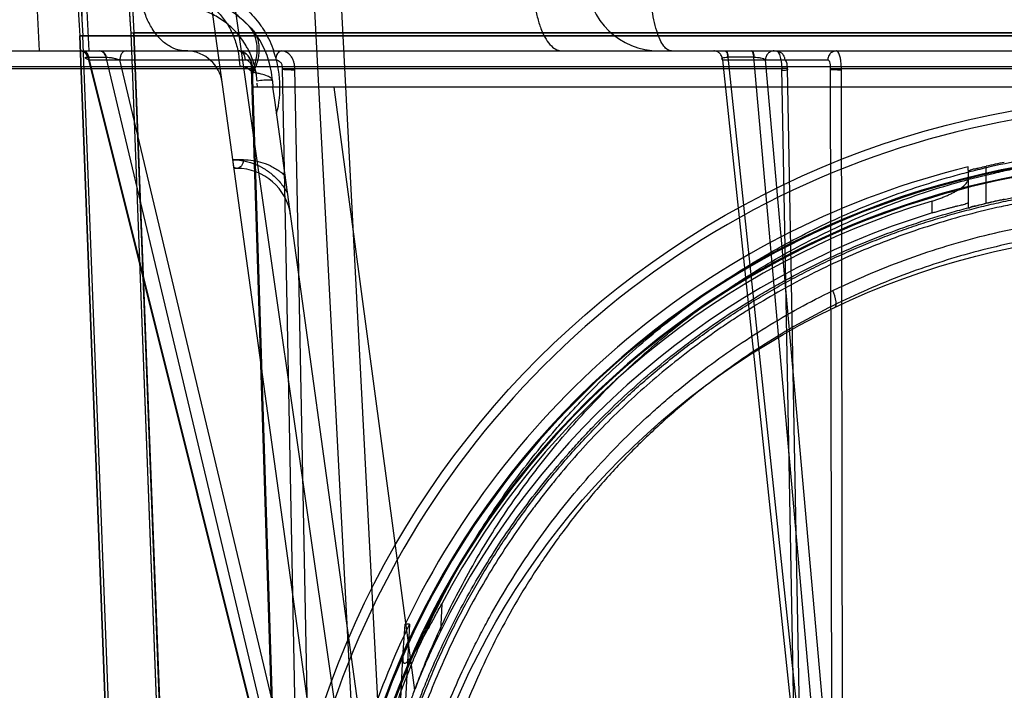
# Model space of a CAD drawing. Header units: millimetres. Extents: x 0 to 297, y 0 to 210.
# Tile 171 of 256: x 55.954 to 56.335, y 159.728 to 159.988. Entities that reach past the tile are written whole.
import ezdxf

# ---------------------------------------------------------------- set-up
doc = ezdxf.new("R2010")
doc.units = ezdxf.units.MM
doc.header["$LTSCALE"] = 16.335
doc.layers.get('0').update_dxf_attribs({"linetype": 'CONTINUOUS'})
for name, color, linetype in [('AXES_REF', 7, 'CONTINUOUS'), ('INTFCLR_1', 7, 'CONTINUOUS'), ('INTFCLR_144815', 7, 'CONTINUOUS'), ('INTFCLR_72935', 7, 'CONTINUOUS')]:
    doc.layers.add(name, color=color, linetype=linetype)

msp = doc.modelspace()

# ---------------------------------------------------------------- linework, layer by layer
at = {"color": 7, "linetype": 'Continuous'}
for radius in [6.787079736, 6.7865, 6.743039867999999]:
    msp.add_circle((57.4637306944, 154.7114647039), radius, dxfattribs=at)
msp.add_arc((57.4637306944, 154.7114647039), 6.72, 278.2771290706, 261.7228709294, dxfattribs=at)
at = {"layer": 'AXES_REF', "color": 9, "linetype": 'Continuous'}
msp.add_circle((57.4637306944, 154.7114647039), 6.191158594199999, dxfattribs=at)
at = {"layer": 'INTFCLR_1', "color": 6, "linetype": 'Continuous'}
for p, q in [((55.97711651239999, 159.9813837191), (55.978353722, 159.9813838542)), ((55.9771187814, 159.9813507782), (56.821951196, 159.9813507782)), ((56.0134485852, 159.0304547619), (55.9771187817, 159.9813507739)), ((56.0146828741, 159.0304783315), (55.97835144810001, 159.9814167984)), ((55.9968583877, 159.9824114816), (56.0067328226, 159.7239580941)), ((55.9980906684, 159.982487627), (55.9968587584, 159.9824017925)), ((55.99809103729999, 159.98247797), (56.8009789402, 159.98247797)), ((55.9980910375, 159.9824779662), (56.00796621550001, 159.7240051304))]:
    msp.add_line(p, q, dxfattribs=at)
at = {"layer": 'INTFCLR_1', "color": 9, "linetype": 'Continuous'}
msp.add_circle((56.3995349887, 159.6044647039), 0.301, dxfattribs=at)
at = {"layer": 'INTFCLR_1', "color": 6, "linetype": 'Continuous'}
for radius, start, end in [(0.4036526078, 172.3704771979, 183.9851791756), (0.402418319, 172.3704773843, 183.986556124), (0.423418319, 179.5302673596, 183.9382576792), (0.4221840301, 179.5302673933, 183.9452897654)]:
    msp.add_arc((56.3995349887, 160.0104647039), radius, start, end, dxfattribs=at)
at = {"layer": 'INTFCLR_1', "color": 9, "linetype": 'Continuous'}
for points, knots in [([(56.268913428, 159.8825744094), (56.2711691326, 159.8836726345), (56.275724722, 159.8858203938), (56.28496613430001, 159.8898961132), (56.3015016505, 159.8964507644), (56.3210392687, 159.9025131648), (56.3385525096, 159.9064965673), (56.34747091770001, 159.9081617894), (56.3526231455, 159.9090191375), (56.3655236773, 159.9109913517), (56.3876191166, 159.9130421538), (56.41372674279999, 159.9127129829), (56.4306051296, 159.9111657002), (56.438397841, 159.9101915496), (56.4435870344, 159.9094730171), (56.4576355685, 159.9072438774), (56.4801717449, 159.9021481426), (56.5019839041, 159.8947930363), (56.51488701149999, 159.8895081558), (56.519528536, 159.8875033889), (56.5263984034, 159.8844325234), (56.5408518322, 159.8774211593), (56.5620262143, 159.8651419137), (56.5817524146, 159.8509934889), (56.5937815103, 159.8409913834), (56.5991776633, 159.8362274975), (56.6027311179, 159.8330147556), (56.6122490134, 159.82409838), (56.626880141, 159.8086951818), (56.6443741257, 159.7864970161), (56.6572094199, 159.7667263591), (56.6652574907, 159.7522365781), (56.6696135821, 159.7437097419), (56.6759122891, 159.7306373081), (56.6843002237, 159.7102580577), (56.6915069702, 159.6866261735), (56.69512110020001, 159.6707686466), (56.6965942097, 159.6632535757), (56.6975268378, 159.6581626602), (56.6998474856, 159.6440124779), (56.70168327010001, 159.6257197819), (56.7021367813, 159.6072900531), (56.70201045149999, 159.597965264), (56.70183449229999, 159.59260188), (56.7012274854, 159.5793143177), (56.6994569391, 159.5621629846), (56.6961689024, 159.5439745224), (56.6941983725, 159.5350157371), (56.69297899, 159.5299299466), (56.6910717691, 159.5223930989), (56.68789505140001, 159.5112989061), (56.68139541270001, 159.4921982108), (56.6736164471, 159.4738105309), (56.6657408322, 159.4583829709), (56.6609675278, 159.4498024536), (56.6535934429, 159.4372566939), (56.6415166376, 159.4192214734), (56.6232694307, 159.3968286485), (56.6080713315, 159.3813967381), (56.5973164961, 159.3717001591), (56.5899455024, 159.3653675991), (56.5766095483, 159.354719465), (56.5563105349, 159.340790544), (56.5390023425, 159.3312626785), (56.5300595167, 159.3269042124)], [0, 0, 0, 0, 0.0078493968, 0.0157556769, 0.0315973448, 0.06348082, 0.0796255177, 0.0877696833, 0.09186257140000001, 0.09596636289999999, 0.128600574, 0.1611442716, 0.177500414, 0.1816059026, 0.1857145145, 0.1938901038, 0.2261064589, 0.2578609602, 0.2657731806, 0.2697286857, 0.2736790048, 0.2893160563, 0.3199691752, 0.350131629, 0.3651446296, 0.3688979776, 0.3726519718, 0.3801321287, 0.4097003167, 0.4390100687, 0.4684423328, 0.4833358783, 0.4908515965, 0.498396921, 0.52873346, 0.5596898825, 0.5755734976, 0.5795998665, 0.5836492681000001, 0.5917658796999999, 0.6244614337, 0.6410489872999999, 0.6494251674, 0.6536350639, 0.6578378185, 0.6910418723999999, 0.7074624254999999, 0.7156483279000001, 0.7197377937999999, 0.7238248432, 0.7399718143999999, 0.7558251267, 0.7869322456, 0.802323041, 0.8100025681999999, 0.8176490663, 0.8478512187, 0.8777971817, 0.9079026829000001, 0.9155006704, 0.9231007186, 0.93830313, 0.9688745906, 1, 1, 1, 1]), ([(56.5300595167, 159.3269042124), (56.5209804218, 159.3224793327), (56.50226547, 159.3145001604), (56.4778803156, 159.3069301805), (56.4615952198, 159.3032285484), (56.4539420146, 159.3017503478), (56.44880419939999, 159.3008280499), (56.4346794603, 159.2985792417), (56.4113191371, 159.296417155), (56.3878438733, 159.2967216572), (56.3735306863, 159.2978527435), (56.36830414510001, 159.2983705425), (56.3605149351, 159.2992467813), (56.3438818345, 159.301674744), (56.3187858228, 159.3073686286), (56.2981421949, 159.3143532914), (56.28632882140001, 159.3191234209), (56.2816545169, 159.321080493), (56.2736129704, 159.3246284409), (56.2580010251, 159.3322301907), (56.236726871, 159.3446150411), (56.2188375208, 159.3575099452), (56.208462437, 159.3659814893), (56.2047482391, 159.3691274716), (56.1992638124, 159.3738870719), (56.1877822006, 159.3844667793), (56.1713408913, 159.4019226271), (56.1536264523, 159.4246545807), (56.1426038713, 159.4419112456), (56.1366266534, 159.4524566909), (56.134254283, 159.4567605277), (56.13022656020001, 159.4643863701), (56.1226621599, 159.4800376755), (56.11525894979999, 159.4986692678), (56.1091561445, 159.5180064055), (56.1038801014, 159.5381348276), (56.0991309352, 159.5640788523), (56.09733558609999, 159.5865292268), (56.0970351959, 159.5998348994), (56.0969830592, 159.6051957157), (56.09707152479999, 159.614503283), (56.0979449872, 159.632847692), (56.10018450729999, 159.6510090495), (56.10280621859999, 159.6650253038), (56.1038451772, 159.6700619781), (56.1054759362, 159.6775032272), (56.1082282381, 159.6884588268), (56.1125516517, 159.702724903), (56.1190874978, 159.7211047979), (56.125882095, 159.7366608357), (56.1324295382, 159.7495448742), (56.13695613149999, 159.7579619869), (56.1453049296, 159.7722729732), (56.1585602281, 159.7917740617), (56.1765420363, 159.8136168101), (56.1915256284, 159.8287250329), (56.2012554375, 159.8374506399), (56.2048887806, 159.8405943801), (56.2104100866, 159.8452580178), (56.22271716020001, 159.8550410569), (56.2428710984, 159.8688217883), (56.2600440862, 159.8782562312), (56.2689134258, 159.8825744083)], [0, 0, 0, 0, 0.0316060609, 0.0635406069, 0.07975651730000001, 0.0838444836, 0.0879320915, 0.0960907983, 0.1285991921, 0.1611989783, 0.1694097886, 0.173526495, 0.1776339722, 0.1939379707, 0.2261052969, 0.2580138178, 0.2620009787, 0.2659733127, 0.273871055, 0.2895030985, 0.3202911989, 0.3507747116, 0.3583934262, 0.3622044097, 0.3660061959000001, 0.3811173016, 0.4110448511, 0.4409258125, 0.4711799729, 0.4750127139, 0.4788584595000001, 0.4865582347, 0.5019977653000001, 0.5332401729, 0.5491816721, 0.5654318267, 0.5983319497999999, 0.6315729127, 0.6357728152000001, 0.6399804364, 0.648348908, 0.6648970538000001, 0.6974320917, 0.7054938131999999, 0.7095177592, 0.7135247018, 0.7293322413, 0.7448511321, 0.7601545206, 0.7903607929, 0.7978752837, 0.8053790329, 0.8202649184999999, 0.8497067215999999, 0.8790537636, 0.9086837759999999, 0.9161831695, 0.9199497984, 0.9237184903, 0.9387994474, 0.9691302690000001, 1, 1, 1, 1]), ([(56.2696364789, 159.8759925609), (56.2703334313, 159.8763259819), (56.2702226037, 159.8793532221), (56.26951656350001, 159.8811954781), (56.2689134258, 159.8825744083)], [0, 0, 0, 0, 0.3392071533, 1, 1, 1, 1])]:
    msp.add_open_spline(points, degree=3, knots=knots, dxfattribs=at)
at = {"layer": 'INTFCLR_144815', "color": 9, "linetype": 'Continuous'}
for p, q in [((55.95772029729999, 160.5483959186), (56.08466162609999, 159.660842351)), ((56.08085369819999, 159.6114791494), (56.0165563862, 160.0774146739)), ((55.9795885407, 159.9964647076), (55.9806671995, 159.9754747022)), ((55.8165161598, 159.9754647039), (56.9711264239, 159.9754647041)), ((55.9454784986, 159.9694461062), (56.8535914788, 159.9694461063)), ((55.9801425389, 159.9730718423), (55.980201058, 159.973071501)), ((55.980201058, 159.973071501), (56.0526142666, 159.6831127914)), ((55.980201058, 159.9730715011), (55.9873465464, 159.9730715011)), ((55.9807800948, 159.9719952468), (56.0526557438, 159.6841890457)), ((55.9807800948, 159.9719952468), (56.05305390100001, 159.9719952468)), ((55.9873465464, 159.973071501), (55.9874065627, 159.9730718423)), ((56.0563082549, 159.6831127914), (55.9873465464, 159.973071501)), ((56.06112353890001, 159.6841890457), (55.9926737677, 159.9719952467)), ((56.2261688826, 159.9719952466), (56.2566195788, 159.6841890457)), ((56.2261688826, 159.9719952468), (56.26698434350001, 159.9719952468)), ((56.2282344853, 159.9730718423), (56.2283172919, 159.973071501)), ((56.2384201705, 159.9730718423), (56.2283172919, 159.9730715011)), ((56.2283172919, 159.973071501), (56.2589957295, 159.6831127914)), ((56.26417547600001, 159.6831127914), (56.2383367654, 159.973071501)), ((56.2684932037, 159.6841890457), (56.2428463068, 159.9719952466)), ((55.9244914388, 159.9687090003), (56.04397000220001, 159.9687090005)), ((56.0526557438, 159.6841890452), (56.043738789, 159.9686173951)), ((56.0439700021, 159.9687090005), (56.0535356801, 159.6632201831)), ((56.0555922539, 159.968617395), (56.06112353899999, 159.6841890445)), ((56.0664293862, 159.663220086), (56.0604756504, 159.9687090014)), ((56.0604757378, 159.9687090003), (56.2491185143, 159.9687090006)), ((56.2491185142, 159.9687090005), (56.25475294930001, 159.6632201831)), ((56.2566195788, 159.6841890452), (56.2513578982, 159.9686173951)), ((56.2679789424, 159.968617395), (56.2684932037, 159.6841890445)), ((56.2728326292, 159.663220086), (56.2722628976, 159.9687090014)), ((56.2722630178, 159.9687090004), (56.4945709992, 159.9687090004)), ((56.04600037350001, 159.9614647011), (56.0458914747, 159.9630110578)), ((56.05181170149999, 159.9639061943), (56.0519824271, 159.961464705)), ((56.0756307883, 159.9614647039), (56.1068947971, 159.7276954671)), ((56.0939165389, 159.6575858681), (56.0526737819, 159.9564547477)), ((56.0364377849, 159.9333425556), (56.0405436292, 159.9333425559)), ((56.0380282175, 159.929964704), (56.03690391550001, 159.9299647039)), ((56.3214047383, 159.9292917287), (56.3214047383, 159.9148553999)), ((56.3284047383, 159.9164469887), (56.3284047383, 159.9308060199)), ((56.3074047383, 159.9126905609), (56.3074047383, 159.9173044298)), ((56.1174054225, 159.7612272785), (56.1168532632, 159.7504468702)), ((56.1007953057, 159.7105744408), (56.1023342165, 159.7406202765))]:
    msp.add_line(p, q, dxfattribs=at)
at = {"layer": 'INTFCLR_144815', "color": 6, "linetype": 'Continuous'}
for p, q in [((56.0985349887, 159.6114647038), (56.0745358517, 160.0693955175)), ((56.06407904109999, 160.0682964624), (56.0880351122, 159.6111873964)), ((55.960386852, 159.9964647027), (55.9613895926, 159.9754647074)), ((55.97370413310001, 159.9754647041), (55.9806671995, 159.9754747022)), ((56.0443691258, 159.9614647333), (56.0439703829, 159.9671670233)), ((56.75470958, 159.961464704), (56.0443603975, 159.961464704)), ((56.0526737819, 159.9564547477), (56.0519824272, 159.9614647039)), ((56.0526737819, 159.9564547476), (56.0519832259, 159.9614647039)), ((56.3214047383, 159.9292917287), (56.3214047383, 159.9305498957)), ((56.1023329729, 159.7406060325), (56.1032519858, 159.7533678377)), ((56.1048752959, 159.7533594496), (56.1027030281, 159.7109030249)), ((56.10487588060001, 159.7533594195), (56.1037930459, 159.7533638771))]:
    msp.add_line(p, q, dxfattribs=at)
at = {"layer": 'INTFCLR_144815', "color": 7, "linetype": 'Continuous'}
for p, q in [((56.043738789, 159.968617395), (56.04483412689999, 159.9686866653)), ((56.0555922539, 159.968617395), (56.0604756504, 159.9687090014)), ((56.2514870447, 159.9687097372), (56.2491185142, 159.9687090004)), ((56.2679789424, 159.968617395), (56.2722628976, 159.9687090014)), ((56.036841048, 159.9304202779), (56.0364377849, 159.9333425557))]:
    msp.add_line(p, q, dxfattribs=at)
at = {"layer": 'INTFCLR_144815', "color": 9, "linetype": 'Continuous'}
msp.add_lwpolyline([(55.9793629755, 159.9728127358), (55.979358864, 159.9728468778), (55.9793640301, 159.9728785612), (55.9793782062, 159.9729078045), (55.9794011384, 159.9729346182), (55.9794325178, 159.9729590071), (55.9794719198, 159.9729809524), (55.97951884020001, 159.9730003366), (55.9795730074, 159.9730171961), (55.9796344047, 159.9730317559), (55.9797028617, 159.973044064), (55.9797780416, 159.9730540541), (55.9798598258, 159.9730618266), (55.9799480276, 159.9730674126), (55.9800423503, 159.9730707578), (55.9801425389, 159.9730718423)], dxfattribs=at)
msp.add_circle((56.3995349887, 159.6114647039), 0.3461683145, dxfattribs=at)
for centre, radius, start, end in [((56.20158209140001, 160.0034647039), 0.028, 182.0000647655, 269.9999999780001), ((56.0168969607, 159.9614647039), 0.035, 3.9999999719, 89.99999998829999), ((56.0184243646, 159.9614647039), 0.014, 7.8569748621, 87.65008417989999), ((56.01331594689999, 159.9614071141), 0.0414026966, 345.5760286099, 19.8482990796), ((56.3995350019, 159.6115257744), 0.3426683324, 359.9897886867, 180.0102112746), ((56.3995349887, 159.6113047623), 0.3246195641, 0.028230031, 179.9717699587), ((56.3995349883, 159.6115024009), 0.3241308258, 359.9933364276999, 180.0066635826), ((56.3995349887, 159.6113658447), 0.3211200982, 0.0176390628, 179.9823609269), ((56.3995349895, 159.6115634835), 0.3206313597, 359.982348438, 180.0176515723), ((56.0380282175, 159.9089647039), 0.021, 7.856974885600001, 90.0000000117)]:
    msp.add_arc(centre, radius, start, end, dxfattribs=at)
at = {"layer": 'INTFCLR_144815', "color": 6, "linetype": 'Continuous'}
for centre, radius, start, end in [((56.0179342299, 159.9494557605), 0.0260189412, 87.65596654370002, 89.997669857), ((56.0184243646, 159.9614647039), 0.014, 87.65008417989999, 89.99999998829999), ((56.3995349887, 159.6114647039), 0.3271672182, 101.3041246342, 102.5571033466), ((56.3995349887, 159.6114647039), 0.3285113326, 103.7585724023, 154.4083167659), ((56.3995349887, 159.6114647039), 0.3194149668, 106.7642464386, 152.0393380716), ((56.3995349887, 159.6114647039), 0.3131672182, 101.8165959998, 103.128270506), ((56.3995349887, 159.6114647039), 0.315, 107.0063078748, 153.8186849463), ((56.3995349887, 159.6114647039), 0.3270450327, 154.2866429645, 168.7122120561)]:
    msp.add_arc(centre, radius, start, end, dxfattribs=at)
at = {"layer": 'INTFCLR_144815', "color": 9, "linetype": 'Continuous'}
for points, knots in [([(56.0179352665, 159.9754747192), (56.0169821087, 159.9755136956), (56.0148000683, 159.9758684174), (56.0114999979, 159.9773460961), (56.0082264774, 159.9799810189), (56.0053389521, 159.9836090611), (56.003005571, 159.9880276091), (56.00133371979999, 159.9929544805), (56.0005119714, 159.9972563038), (56.0001858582, 160.0006917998), (56.0001266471, 160.0023852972), (56.0001218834, 160.0032203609)], [0, 0, 0, 0, 0.079538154, 0.1823736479, 0.2978289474, 0.4265721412, 0.5663430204, 0.7123997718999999, 0.8588159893, 0.9303734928, 1, 1, 1, 1]), ([(56.0260367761, 160.0011506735), (56.0282138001, 160.0004161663), (56.0314353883, 159.999031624), (56.0349746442, 159.9969643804), (56.0369777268, 159.9956176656), (56.0384641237, 159.9945222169), (56.0399152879, 159.9933514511), (56.0418026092, 159.99168591), (56.0440518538, 159.9894147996), (56.04610840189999, 159.9869192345), (56.0476354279, 159.9847767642), (56.0498800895, 159.9812878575), (56.0514004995, 159.9781148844), (56.0523527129, 159.975464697)], [0, 0, 0, 0, 0.1812991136, 0.2751287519, 0.3231422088, 0.371699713, 0.4207841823, 0.4702213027, 0.5702691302, 0.6726435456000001, 0.7250124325, 0.7777894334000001, 1, 1, 1, 1]), ([(56.1527013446, 160.0032203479), (56.1527073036, 160.0015300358), (56.1528440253, 159.9981023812), (56.1534418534, 159.993011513), (56.1544598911, 159.9881222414), (56.1558746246, 159.9837427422), (56.1576185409, 159.9801384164), (56.1596015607, 159.9774837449), (56.16174478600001, 159.9758494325), (56.1633120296, 159.9754647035), (56.1640121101, 159.9754647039)], [0, 0, 0, 0, 0.1585239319, 0.321372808, 0.480200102, 0.6261543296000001, 0.7519661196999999, 0.8541031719, 0.9343441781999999, 1, 1, 1, 1]), ([(56.2064860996, 159.9754647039), (56.2059684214, 159.9754647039), (56.204756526, 159.9758864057), (56.20323300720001, 159.9774887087), (56.2018203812, 159.9800155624), (56.20055595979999, 159.9834527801), (56.1995205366, 159.9876467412), (56.1987503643, 159.9923537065), (56.198278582, 159.9972871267), (56.19814762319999, 160.0006201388), (56.1981265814, 160.0022726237)], [0, 0, 0, 0, 0.0527384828, 0.1234468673, 0.2208804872, 0.3461693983, 0.4954188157, 0.6603752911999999, 0.8316394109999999, 1, 1, 1, 1]), ([(56.0168970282, 159.9964647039), (56.0182281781, 159.996464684), (56.0210028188, 159.9961476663), (56.0250941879, 159.994681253), (56.0290176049, 159.9921574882), (56.0325153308, 159.988651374), (56.0353751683, 159.9843546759), (56.03746043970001, 159.9795400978), (56.03872676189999, 159.974513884), (56.03906305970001, 159.9711116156), (56.03910945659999, 159.9694450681)], [0, 0, 0, 0, 0.103625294, 0.2152505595, 0.3354688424, 0.4637590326, 0.5980529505, 0.7349076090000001, 0.8702149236, 1, 1, 1, 1]), ([(56.0458366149, 159.9637841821), (56.0457919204, 159.9644202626), (56.0456636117, 159.9656834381), (56.0452619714, 159.9681442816), (56.0445055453, 159.9710948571), (56.0434356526, 159.9738884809), (56.0424238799, 159.9759808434), (56.0413466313, 159.977929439), (56.0401459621, 159.9797513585), (56.0388343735, 159.9814391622), (56.0374927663, 159.9830006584), (56.03572927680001, 159.9847734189), (56.0334881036, 159.9866398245), (56.0311650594, 159.9882433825), (56.0280397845, 159.9900198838), (56.024029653, 159.9916744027), (56.01911333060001, 159.9928361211), (56.01581494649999, 159.9930837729), (56.0141855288, 159.9930868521)], [0, 0, 0, 0, 0.0403295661, 0.08024126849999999, 0.1576250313, 0.2325070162, 0.2690202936, 0.3045528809, 0.3732772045, 0.4067303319, 0.4396992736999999, 0.5034370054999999, 0.5646164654, 0.6239156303, 0.6817237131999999, 0.7917490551, 0.8969435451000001, 1, 1, 1, 1]), ([(55.9776558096, 159.9754647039), (55.9779231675, 159.9754647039), (55.9791377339, 159.9752114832), (55.9799158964, 159.9739793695), (55.9801425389, 159.9730718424)], [0, 0, 0, 0, 0.2222874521, 1, 1, 1, 1]), ([(55.980201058, 159.9730715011), (55.9801214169, 159.9733981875), (55.9797476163, 159.9745018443), (55.9786159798, 159.9754647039), (55.9777726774, 159.9754647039)], [0, 0, 0, 0, 0.2850681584, 1, 1, 1, 1]), ([(55.9807800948, 159.9719952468), (55.9807775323, 159.9724257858), (55.9806571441, 159.9732921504), (55.980089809, 159.974694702), (55.97904748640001, 159.9754647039), (55.9783931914, 159.9754647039)], [0, 0, 0, 0, 0.2841969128, 0.5681103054, 1, 1, 1, 1]), ([(55.9873465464, 159.9730715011), (55.9872669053, 159.9733981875), (55.9868931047, 159.9745018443), (55.9857614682, 159.9754647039), (55.98491816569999, 159.9754647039)], [0, 0, 0, 0, 0.2850681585, 1, 1, 1, 1]), ([(55.9850383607, 159.9754647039), (55.9855723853, 159.9754647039), (55.9867526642, 159.9748504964), (55.9872556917, 159.9737061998), (55.9874065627, 159.9730718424)], [0, 0, 0, 0, 0.450244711, 1, 1, 1, 1]), ([(55.995060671, 159.9754647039), (55.9947581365, 159.9754647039), (55.99407640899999, 159.9752599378), (55.9932839, 159.974439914), (55.9927889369, 159.9732901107), (55.9926763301, 159.9724257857), (55.9926737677, 159.9719952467)], [0, 0, 0, 0, 0.1970870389, 0.4393178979, 0.7195190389, 1, 1, 1, 1]), ([(56.0387733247, 159.9754647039), (56.03942761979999, 159.9754647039), (56.0408521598, 159.9744062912), (56.0411551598, 159.9728468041), (56.0411602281, 159.9719952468)], [0, 0, 0, 0, 0.4344971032, 1, 1, 1, 1]), ([(56.05544080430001, 159.9754647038), (56.0547865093, 159.9754647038), (56.0533619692, 159.9744062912), (56.0530589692, 159.9728468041), (56.05305390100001, 159.9719952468)], [0, 0, 0, 0, 0.4344971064, 1, 1, 1, 1]), ([(56.2261688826, 159.9719952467), (56.2261652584, 159.9724295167), (56.2259951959, 159.9733346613), (56.225252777, 159.974509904), (56.2241203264, 159.975289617), (56.2232386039, 159.9754647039), (56.2228219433, 159.9754647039)], [0, 0, 0, 0, 0.2451874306, 0.5072665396, 0.7647629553, 1, 1, 1, 1]), ([(56.2271809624, 159.9754647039), (56.2274897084, 159.9754647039), (56.2280682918, 159.9744673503), (56.2281720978, 159.9736615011), (56.2282344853, 159.9730718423)], [0, 0, 0, 0, 0.3424058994, 1, 1, 1, 1]), ([(56.2273465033, 159.9754647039), (56.22764361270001, 159.9754647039), (56.2281650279, 159.974435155), (56.2282599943, 159.9736594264), (56.2283172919, 159.9730715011)], [0, 0, 0, 0, 0.3346504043, 1, 1, 1, 1]), ([(56.2383367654, 159.9730715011), (56.23830588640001, 159.9733883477), (56.23819298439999, 159.9740890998), (56.2379996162, 159.97491955), (56.2375620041, 159.9754647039), (56.23736597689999, 159.9754647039)], [0, 0, 0, 0, 0.3557634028, 0.7809335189, 1, 1, 1, 1]), ([(56.2375328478, 159.9754647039), (56.2378186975, 159.9754647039), (56.2382784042, 159.9744025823), (56.2383679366, 159.9736580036), (56.2384201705, 159.9730718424)], [0, 0, 0, 0, 0.3269343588, 1, 1, 1, 1]), ([(56.246193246, 159.9754647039), (56.2457765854, 159.9754647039), (56.244894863, 159.9752896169), (56.2437624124, 159.974509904), (56.24301999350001, 159.9733346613), (56.242849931, 159.9724295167), (56.2428463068, 159.9719952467)], [0, 0, 0, 0, 0.2352370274, 0.4927334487, 0.7548125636, 1, 1, 1, 1]), ([(56.24695998, 159.975464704), (56.247596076, 159.975464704), (56.2487247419, 159.9751081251), (56.2499674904, 159.9738065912), (56.2503014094, 159.9726554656), (56.2503069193, 159.9719952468)], [0, 0, 0, 0, 0.3611684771, 0.6251217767, 1, 1, 1, 1]), ([(56.27033128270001, 159.9754647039), (56.2696951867, 159.9754647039), (56.2685665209, 159.975108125), (56.2673237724, 159.9738065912), (56.2669898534, 159.9726554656), (56.26698434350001, 159.9719952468)], [0, 0, 0, 0, 0.3611684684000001, 0.6251217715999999, 1, 1, 1, 1]), ([(55.9807800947, 159.971995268), (55.9804349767, 159.9721236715), (55.97997397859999, 159.9723365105), (55.9794069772, 159.9726351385), (55.97936305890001, 159.972812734)], [0, 0, 0, 0, 0.668081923, 1, 1, 1, 1]), ([(55.9874065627, 159.9730718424), (55.9877861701, 159.9730717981), (55.9886361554, 159.9729954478), (55.98996497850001, 159.9727694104), (55.9913451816, 159.9724361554), (55.9922515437, 159.9721544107), (55.9926737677, 159.9719952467)], [0, 0, 0, 0, 0.2110630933, 0.4730654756, 0.7491158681, 1, 1, 1, 1]), ([(56.043738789, 159.9686173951), (56.0437454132, 159.9687773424), (56.0437217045, 159.9693040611), (56.0435467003, 159.9702089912), (56.0429000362, 159.9714699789), (56.0418097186, 159.9720502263), (56.0411602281, 159.9719952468)], [0, 0, 0, 0, 0.102408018, 0.3366396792, 0.583026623, 1, 1, 1, 1]), ([(56.05305390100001, 159.9719952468), (56.053700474, 159.9720498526), (56.0547904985, 159.9714703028), (56.0554853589, 159.9700653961), (56.0556200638, 159.9691403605), (56.0555922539, 159.9686173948)], [0, 0, 0, 0, 0.417070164, 0.6633841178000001, 1, 1, 1, 1]), ([(56.2261688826, 159.9719952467), (56.2260565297, 159.9721002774), (56.22583630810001, 159.9724391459), (56.2263986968, 159.9728806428), (56.2271763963, 159.9730193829), (56.2278487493, 159.973071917), (56.2282344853, 159.9730718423)], [0, 0, 0, 0, 0.1580060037, 0.3199896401, 0.6037166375, 1, 1, 1, 1]), ([(56.2384201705, 159.9730718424), (56.2388706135, 159.9730718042), (56.2397702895, 159.9730184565), (56.24125991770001, 159.9727401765), (56.2423807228, 159.9724367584), (56.2428463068, 159.9719952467)], [0, 0, 0, 0, 0.2933406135, 0.5821472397, 1, 1, 1, 1]), ([(56.2513578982, 159.9686173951), (56.2513595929, 159.96877742), (56.25134937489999, 159.9692959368), (56.2512434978, 159.9703101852), (56.2511153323, 159.9712921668), (56.2505383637, 159.9720443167), (56.2503069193, 159.9719952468)], [0, 0, 0, 0, 0.1294778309, 0.4207628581, 0.808584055, 1, 1, 1, 1]), ([(56.26698434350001, 159.9719952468), (56.26748085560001, 159.9721000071), (56.2679677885, 159.9702636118), (56.2679980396, 159.9693188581), (56.2679789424, 159.9686173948)], [0, 0, 0, 0, 0.4196638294, 1, 1, 1, 1]), ([(56.0518117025, 159.9639061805), (56.0517864, 159.9642680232), (56.0511917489, 159.9651082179), (56.0495901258, 159.965888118), (56.0477196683, 159.9664630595), (56.0457521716, 159.9668822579), (56.0446002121, 159.9670739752), (56.0439791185, 159.9671656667)], [0, 0, 0, 0, 0.1233594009, 0.3159744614, 0.6030088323, 0.7864831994, 1, 1, 1, 1]), ([(56.05181170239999, 159.9639061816), (56.0518082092, 159.9639561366), (56.0515985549, 159.9640468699), (56.0509263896, 159.9641401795), (56.0498084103, 159.9641568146), (56.0479954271, 159.9640738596), (56.04671851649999, 159.9639516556), (56.0458366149, 159.9637841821)], [0, 0, 0, 0, 0.0248838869, 0.0896715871, 0.368032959, 0.5539403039, 1, 1, 1, 1]), ([(56.0846616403, 159.6608423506), (56.0861102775, 159.670557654), (56.0898446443, 159.6897799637), (56.0965878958, 159.7132728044), (56.1023457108, 159.7292887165), (56.1059255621, 159.7383049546), (56.11152828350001, 159.7515635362), (56.1209290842, 159.7708321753), (56.13556302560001, 159.7952290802), (56.1494203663, 159.8143692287), (56.1599648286, 159.8270965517), (56.1662378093, 159.834181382), (56.17582882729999, 159.8445470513), (56.1910215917, 159.8592688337), (56.2129424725, 159.8770660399), (56.2305367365, 159.8889332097), (56.2427291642, 159.8961990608), (56.2509910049, 159.9008735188), (56.2656936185, 159.9085484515), (56.287458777, 159.9180970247), (56.3077860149, 159.9248872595), (56.3216294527, 159.928644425), (56.330978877, 159.9309507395), (56.3474233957, 159.934405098), (56.3710629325, 159.9376798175), (56.3900901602, 159.9385497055), (56.3995349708, 159.9385495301)], [0, 0, 0, 0, 0.0644257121, 0.1282422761, 0.1600975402, 0.1760213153, 0.1918637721, 0.2545006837, 0.3164394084, 0.378241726, 0.4092734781, 0.4248132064, 0.4403015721, 0.5018952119, 0.5633654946, 0.6252760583, 0.6408776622, 0.6564531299, 0.6875306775, 0.7496249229, 0.8121192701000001, 0.8278777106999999, 0.8437023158, 0.8752729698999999, 0.9380528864, 1, 1, 1, 1]), ([(56.1068947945, 159.7276955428), (56.1080571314, 159.7308279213), (56.11249921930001, 159.7422667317), (56.12121859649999, 159.7614847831), (56.1340966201, 159.78468179), (56.1450707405, 159.8011589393), (56.152914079, 159.8117298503), (56.1582823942, 159.8186649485), (56.1679906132, 159.8304443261), (56.182827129, 159.8463591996), (56.2021326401, 159.8639387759), (56.2176828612, 159.8759063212), (56.2275889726, 159.8827353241), (56.2312596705, 159.8851808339), (56.2368100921, 159.888794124), (56.249012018, 159.896284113), (56.26850335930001, 159.9065987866), (56.2929488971, 159.9169643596), (56.3141323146, 159.9238497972), (56.3293612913, 159.9277094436), (56.3382304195, 159.9296437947), (56.3516084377, 159.9322478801), (56.3720170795, 159.9350454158), (56.3903153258, 159.935881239), (56.3995350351, 159.9358813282)], [0, 0, 0, 0, 0.0262234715, 0.0963018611, 0.1654342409, 0.2342573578, 0.2514915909, 0.2687439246, 0.3030867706, 0.3712704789, 0.4393100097, 0.5078048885, 0.5250773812, 0.5337424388, 0.5424230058, 0.5770586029, 0.6460858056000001, 0.7152793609, 0.7852176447, 0.820669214, 0.8385519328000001, 0.8564596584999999, 0.9276363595, 1, 1, 1, 1]), ([(56.036438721, 159.9333354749), (56.0375627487, 159.9333087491), (56.0393579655, 159.9331433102), (56.04178490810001, 159.9326484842), (56.0444093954, 159.931886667), (56.04663808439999, 159.9309246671), (56.0484619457, 159.9298970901), (56.0496835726, 159.9291379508), (56.0511657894, 159.928075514), (56.05284837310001, 159.926624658), (56.0544251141, 159.9249922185), (56.0558729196, 159.9231830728), (56.0569344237, 159.9215618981), (56.0574993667, 159.9205459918), (56.0576750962, 159.9202122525)], [0, 0, 0, 0, 0.1289233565, 0.2059005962, 0.2837489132, 0.4420153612, 0.4826197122, 0.5237646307, 0.6068862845, 0.6914364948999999, 0.7781809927, 0.866754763, 0.9567508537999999, 1, 1, 1, 1]), ([(56.0405436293, 159.9333425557), (56.0405276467, 159.9327061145), (56.040293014, 159.9316503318), (56.0394109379, 159.9303745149), (56.0385140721, 159.929964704), (56.0380282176, 159.929964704)], [0, 0, 0, 0, 0.41702534, 0.6817462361, 1, 1, 1, 1]), ([(56.0405436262, 159.9333424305), (56.0418124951, 159.9333417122), (56.0443719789, 159.9331404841), (56.048154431, 159.9322239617), (56.0512041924, 159.9309361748), (56.0535575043, 159.9295781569), (56.0552187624, 159.9284183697), (56.05624892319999, 159.927564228), (56.05671838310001, 159.9271431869)], [0, 0, 0, 0, 0.2150681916, 0.4330399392, 0.6570439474, 0.7734393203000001, 0.8931142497, 1, 1, 1, 1]), ([(56.0380282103, 159.9299647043), (56.0379277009, 159.9299647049), (56.0374740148, 159.9300145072), (56.037066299, 159.9302884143), (56.0368240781, 159.9305440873)], [0, 0, 0, 0, 0.2220211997, 1, 1, 1, 1]), ([(56.0914272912, 159.6588373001), (56.09284368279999, 159.6681382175), (56.0964971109, 159.6865439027), (56.1030907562, 159.7090247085), (56.1087194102, 159.7243467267), (56.112219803, 159.7329750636), (56.1177026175, 159.7456723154), (56.12690457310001, 159.7641270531), (56.1412217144, 159.7874802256), (56.1547735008, 159.8057931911), (56.1650823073, 159.817967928), (56.1712179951, 159.8247485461), (56.1806085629, 159.8346789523), (56.1954855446, 159.8487817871), (56.2169358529, 159.8658183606), (56.2341411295, 159.8771706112), (56.2460647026, 159.8841227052), (56.2541516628, 159.8885991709), (56.2685487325, 159.8959519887), (56.2898562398, 159.9050957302), (56.3097400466, 159.9115931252), (56.3232834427, 159.9151890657), (56.332435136, 159.9173978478), (56.3485341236, 159.9207061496), (56.37179492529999, 159.9238580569), (56.395248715, 159.9248925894), (56.4116925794, 159.9244983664), (56.4211264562, 159.9239490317), (56.4352146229, 159.9228044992), (56.45609951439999, 159.9199050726), (56.4833404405, 159.9135771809), (56.5053871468, 159.9063249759), (56.5204234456, 159.9002341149), (56.5289147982, 159.8964577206), (56.5414420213, 159.890546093), (56.5596013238, 159.8807079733), (56.5824570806, 159.8655789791), (56.600272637, 159.8513992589), (56.612062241, 159.8406806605), (56.6186172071, 159.8343149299), (56.62821403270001, 159.8245762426), (56.6417762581, 159.8092184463), (56.65802271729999, 159.7872242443), (56.66874668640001, 159.7696909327), (56.6752737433, 159.7575762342), (56.6794747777, 159.7493485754), (56.6863388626, 159.7347294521), (56.6947625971, 159.7131955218), (56.7025969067, 159.6864284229), (56.7062296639, 159.6681138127), (56.7076426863, 159.6588372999)], [0, 0, 0, 0, 0.0318457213, 0.0634185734, 0.0791931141, 0.0870815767, 0.094933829, 0.1260061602, 0.1567815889, 0.1875451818, 0.2030139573, 0.210765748, 0.2184960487, 0.2492749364, 0.2800521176, 0.3111084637, 0.3189436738, 0.3267698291, 0.3423932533, 0.3736478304, 0.40514581, 0.4130942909, 0.4210773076, 0.4370099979, 0.4687094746, 0.5004174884, 0.5163608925, 0.5243692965, 0.5324013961, 0.5642032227, 0.5956284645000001, 0.6269453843, 0.6426486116, 0.6505262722, 0.6583992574, 0.6895346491, 0.72033006, 0.7510658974, 0.7665005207, 0.7742492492, 0.7819920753, 0.8127794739, 0.8435012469, 0.8744409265, 0.8822471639, 0.8900796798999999, 0.905708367, 0.9368993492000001, 0.9682376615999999, 1, 1, 1, 1]), ([(56.69902810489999, 159.6866368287), (56.6973122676, 159.6935675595), (56.6947544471, 159.7025645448), (56.691103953, 159.7135138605), (56.6881596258, 159.7217599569), (56.6826253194, 159.7358437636), (56.6735619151, 159.7552661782), (56.66090060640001, 159.7774414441), (56.6489191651, 159.7949338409), (56.6398029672, 159.8066318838), (56.6343781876, 159.8131670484), (56.626070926, 159.8227660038), (56.6128922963, 159.8365048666), (56.5938381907, 159.8533591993), (56.5785040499, 159.8648177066), (56.5678400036, 159.8719549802), (56.5605700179, 159.8766028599), (56.5475875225, 159.8843375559), (56.5283129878, 159.8942311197), (56.50410482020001, 159.9041751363), (56.48523953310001, 159.9100996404), (56.4723554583, 159.9133936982), (56.4636210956, 159.9154245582), (56.452595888, 159.9176088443), (56.4414698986, 159.9193092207), (56.43252019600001, 159.920375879), (56.4191337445, 159.9216732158), (56.3990302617, 159.9225167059), (56.3722566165, 159.9213039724), (56.3523291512, 159.9186501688), (56.33914757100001, 159.9161564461), (56.3304126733, 159.9143049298), (56.3154200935, 159.9106121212), (56.29456559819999, 159.9040252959), (56.270491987, 159.894105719), (56.2512882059, 159.8842297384), (56.2392614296, 159.8770539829), (56.2337937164, 159.8735939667), (56.2301798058, 159.8712535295), (56.2204356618, 159.8647237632), (56.20513814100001, 159.8532811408), (56.1861313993, 159.8364580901), (56.17151749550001, 159.8212194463), (56.16195406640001, 159.8099370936), (56.15666943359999, 159.8032986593), (56.1489574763, 159.7931916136), (56.13816621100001, 159.7774377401), (56.1254943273, 159.7552409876), (56.1164253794, 159.73580015), (56.1108901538, 159.721706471), (56.1079488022, 159.7134636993), (56.1043065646, 159.7025335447), (56.1017547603, 159.693555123), (56.1000419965, 159.6866371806)], [0, 0, 0, 0, 0.0260933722, 0.0341459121, 0.0421792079, 0.0580898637, 0.08943313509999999, 0.1204101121, 0.1513108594, 0.1668239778, 0.1745963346, 0.1823477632, 0.2132152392, 0.244081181, 0.2752183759, 0.2830803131, 0.2909751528, 0.3067500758, 0.3382935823, 0.3700502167, 0.4022856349, 0.4104553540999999, 0.4186483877, 0.4350547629, 0.4515167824, 0.4597669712, 0.4679907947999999, 0.50066556, 0.5331935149, 0.5658225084, 0.5740275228, 0.5822189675, 0.5984510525, 0.6304407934, 0.6620376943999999, 0.6934977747, 0.7092581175, 0.7132052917, 0.7171442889, 0.7249927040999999, 0.7560706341, 0.7868683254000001, 0.8176571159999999, 0.8331371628, 0.8409068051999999, 0.8486637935, 0.8795968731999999, 0.9106030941, 0.9419732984, 0.957896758, 0.9659251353, 0.9739546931, 1, 1, 1, 1])]:
    msp.add_open_spline(points, degree=3, knots=knots, dxfattribs=at)
at = {"layer": 'INTFCLR_144815', "color": 7, "linetype": 'Continuous'}
for points, knots in [([(56.0168970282, 159.9964647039), (56.019129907, 159.9964647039), (56.0225180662, 159.9961389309), (56.0263682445, 159.9951931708), (56.0285716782, 159.9944758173), (56.0307885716, 159.9936285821), (56.0335354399, 159.9923304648), (56.0367414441, 159.9903767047), (56.0393590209, 159.9883767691), (56.04182871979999, 159.986065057), (56.0433366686, 159.9846221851), (56.0441846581, 159.983581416)], [0, 0, 0, 0, 0.2151948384, 0.325426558, 0.3816421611, 0.4384201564, 0.5540782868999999, 0.6738510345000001, 0.7997002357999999, 0.8706165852, 1, 1, 1, 1]), ([(56.0439791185, 159.9671656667), (56.0446590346, 159.9688281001), (56.0456946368, 159.9721518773), (56.0460935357, 159.9771321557), (56.0451678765, 159.98161033), (56.0436372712, 159.9840872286), (56.0427261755, 159.9850835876)], [0, 0, 0, 0, 0.2853259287, 0.5489450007, 0.7855215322, 1, 1, 1, 1]), ([(56.0441846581, 159.983581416), (56.04456553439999, 159.9831013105), (56.0452540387, 159.9820487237), (56.0460056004, 159.980271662), (56.0464638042, 159.9782981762), (56.04661782, 159.9761640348), (56.0464618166, 159.9739080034), (56.0460077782, 159.9715718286), (56.0452708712, 159.9691995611), (56.0446185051, 159.9676411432), (56.0442542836, 159.9668648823)], [0, 0, 0, 0, 0.1045510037, 0.2132178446, 0.3275438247, 0.4486092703, 0.5769211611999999, 0.7122279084, 0.8537156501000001, 1, 1, 1, 1]), ([(56.04397000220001, 159.9687090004), (56.0439528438, 159.9693073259), (56.0438071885, 159.9704867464), (56.0432597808, 159.9721398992), (56.04242246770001, 159.9735477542), (56.0413539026, 159.9746220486), (56.0401195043, 159.9753042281), (56.0392151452, 159.975464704), (56.0387733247, 159.975464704)], [0, 0, 0, 0, 0.1918781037, 0.3781901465, 0.5545000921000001, 0.712227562, 0.8583699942, 1, 1, 1, 1]), ([(56.0387733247, 159.9754647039), (56.0397858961, 159.9754647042), (56.04120614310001, 159.9748344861), (56.0424140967, 159.9735083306), (56.04306455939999, 159.9724822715), (56.04380212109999, 159.9706953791), (56.0440598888, 159.9691409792), (56.0440134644, 159.9680356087)], [0, 0, 0, 0, 0.3045494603, 0.4193121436, 0.5400097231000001, 0.6672463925, 1, 1, 1, 1]), ([(56.06051427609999, 159.9680356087), (56.0605299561, 159.9683703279), (56.0604681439, 159.9692639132), (56.0602926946, 159.9705765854), (56.0598091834, 159.9720975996), (56.0591241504, 159.9733509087), (56.0578198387, 159.9748271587), (56.0564307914, 159.9754647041), (56.05544080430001, 159.9754647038)], [0, 0, 0, 0, 0.101788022, 0.2712676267, 0.4010655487, 0.5849474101, 0.6992750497, 1, 1, 1, 1]), ([(56.24695998, 159.975464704), (56.2473813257, 159.9754647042), (56.2482980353, 159.974342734), (56.2486555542, 159.9728694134), (56.2490622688, 159.9706237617), (56.2491540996, 159.9691316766), (56.2491383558, 159.9680356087)], [0, 0, 0, 0, 0.1568207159, 0.4447278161, 0.5920121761, 1, 1, 1, 1]), ([(56.2722759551, 159.9680356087), (56.27228303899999, 159.9683703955), (56.2722619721, 159.9692576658), (56.2721981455, 159.9705544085), (56.2720250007, 159.9720462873), (56.27170925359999, 159.9735043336), (56.2713110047, 159.9747716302), (56.2706286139, 159.9754647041), (56.27033128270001, 159.9754647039)], [0, 0, 0, 0, 0.1257920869, 0.333278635, 0.4872898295, 0.6903992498, 0.8883063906, 1, 1, 1, 1]), ([(56.0442542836, 159.9668648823), (56.04409587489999, 159.9670728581), (56.0436378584, 159.967545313), (56.0428042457, 159.9683013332), (56.0416625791, 159.9689479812), (56.0403925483, 159.9693564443), (56.0395304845, 159.9694432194), (56.03910945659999, 159.9694450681)], [0, 0, 0, 0, 0.1319272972, 0.330950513, 0.5663518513, 0.7875341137, 1, 1, 1, 1]), ([(56.0439791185, 159.9671656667), (56.0436127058, 159.9675921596), (56.042728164, 159.9683905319), (56.0410636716, 159.9692342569), (56.03977423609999, 159.9694366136), (56.0391095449, 159.9694418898)], [0, 0, 0, 0, 0.3052766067, 0.6391078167, 1, 1, 1, 1]), ([(56.0440134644, 159.9680356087), (56.0443051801, 159.9680401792), (56.0452558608, 159.9680543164), (56.0445125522, 159.9682296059), (56.04408797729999, 159.9681593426), (56.0439327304, 159.9686012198), (56.043738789, 159.9686173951)], [0, 0, 0, 0, 0.4035049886, 0.5686945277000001, 0.730839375, 1, 1, 1, 1]), ([(56.06051427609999, 159.9680356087), (56.0599404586, 159.9680441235), (56.0588955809, 159.968097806), (56.057679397, 159.9681063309), (56.0568846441, 159.968230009), (56.056404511, 159.9681375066), (56.0559410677, 159.9682918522), (56.0557481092, 159.9686043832), (56.0555922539, 159.9686173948)], [0, 0, 0, 0, 0.3411736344, 0.6217704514, 0.7229791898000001, 0.8158691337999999, 0.9070212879, 1, 1, 1, 1]), ([(56.2491383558, 159.9680356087), (56.2493309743, 159.9680377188), (56.2498401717, 159.9680444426), (56.2505060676, 159.9680803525), (56.2512034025, 159.9680991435), (56.25137431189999, 159.9681667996), (56.2515422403, 159.9682029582), (56.251490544, 159.9681590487), (56.2514943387, 159.9683757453), (56.2514341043, 159.9684425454), (56.2514050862, 159.9686075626), (56.2513578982, 159.9686173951)], [0, 0, 0, 0, 0.2015326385, 0.5240207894, 0.7497747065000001, 0.8120394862, 0.8354158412, 0.8375445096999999, 0.8751129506, 0.9495707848, 1, 1, 1, 1]), ([(56.2722759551, 159.9680356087), (56.271619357, 159.968042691), (56.2706929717, 159.9680753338), (56.2695396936, 159.9681163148), (56.2689465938, 159.9681841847), (56.26855474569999, 159.9682094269), (56.2682700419, 159.9681462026), (56.2681014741, 159.9683780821), (56.2680622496, 159.9685999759), (56.2679789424, 159.9686173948)], [0, 0, 0, 0, 0.4362681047, 0.6152606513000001, 0.7678889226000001, 0.8296979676, 0.8808870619, 0.9434538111, 1, 1, 1, 1])]:
    msp.add_open_spline(points, degree=3, knots=knots, dxfattribs=at)
at = {"layer": 'INTFCLR_144815', "color": 6, "linetype": 'Continuous'}
for points, knots in [([(56.3214047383, 159.9292917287), (56.3214047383, 159.9288125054), (56.322975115, 159.929776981), (56.3241365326, 159.929791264), (56.3260983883, 159.9303234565), (56.3274984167, 159.9306041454), (56.3284047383, 159.9308060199)], [0, 0, 0, 0, 0.2007217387, 0.3838491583, 0.6110860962, 1, 1, 1, 1]), ([(56.093083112, 159.663625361), (56.09350525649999, 159.6661350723), (56.094413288, 159.6711592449), (56.0959634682, 159.6786829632), (56.09770872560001, 159.6862133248), (56.0996523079, 159.6937478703), (56.1017975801, 159.7012837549), (56.1041479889, 159.7088177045), (56.106706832, 159.7163454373), (56.1094772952, 159.7238620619), (56.112462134, 159.7313614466), (56.11566381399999, 159.7388368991), (56.1190841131, 159.7462804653), (56.1227243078, 159.753683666), (56.1265847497, 159.7610368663), (56.1306650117, 159.768329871), (56.1349636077, 159.7755516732), (56.1394780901, 159.7826908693), (56.1442049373, 159.78973568), (56.149139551, 159.7966741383), (56.1542763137, 159.8034943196), (56.1596086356, 159.8101845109), (56.16512905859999, 159.8167334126), (56.1708293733, 159.8231303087), (56.17670075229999, 159.8293652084), (56.18273388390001, 159.8354289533), (56.1889191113, 159.841313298), (56.1952465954, 159.8470109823), (56.2017064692, 159.8525157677), (56.2082889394, 159.8578224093), (56.2149844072, 159.8629266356), (56.2217835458, 159.8678250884), (56.2286773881, 159.8725152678), (56.23565738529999, 159.8769954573), (56.2427155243, 159.8812646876), (56.2498441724, 159.885322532), (56.2570362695, 159.889169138), (56.2642852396, 159.8928050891), (56.2715849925, 159.8962313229), (56.2789299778, 159.8994490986), (56.2863149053, 159.9024598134), (56.2937351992, 159.9052651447), (56.3011864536, 159.9078667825), (56.3086649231, 159.9102665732), (56.3161670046, 159.9124663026), (56.3236896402, 159.9144677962), (56.3312298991, 159.9162727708), (56.3387852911, 159.9178828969), (56.3463534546, 159.919299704), (56.353932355, 159.9205246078), (56.3615200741, 159.9215588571), (56.3691149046, 159.9224035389), (56.3767152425, 159.9230595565), (56.384319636, 159.9235276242), (56.3919266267, 159.923808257), (56.39699931, 159.9238706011), (56.3995349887, 159.9238706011)], [0, 0, 0, 0, 0.0174675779, 0.035038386, 0.0527193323, 0.0705173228, 0.0884397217, 0.1064918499, 0.1246794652, 0.143004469, 0.1614695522, 0.1800730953, 0.1988143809, 0.2176879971, 0.2366893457, 0.2558095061, 0.2750388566, 0.2943659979, 0.3137778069, 0.3332599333, 0.3527970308, 0.3723732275, 0.3919721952, 0.4115777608, 0.4311742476, 0.4507464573, 0.4702801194, 0.4897621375, 0.5091806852, 0.5285254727, 0.5477874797, 0.5669592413, 0.5860347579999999, 0.6050093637, 0.6238798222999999, 0.6426447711, 0.6613024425, 0.6798536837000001, 0.6983001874, 0.7166429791, 0.7348859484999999, 0.7530315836, 0.7710849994, 0.7890500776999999, 0.8069328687, 0.8247382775, 0.8424729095, 0.8601425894, 0.8777542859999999, 0.8953145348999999, 0.9128305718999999, 0.9303093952, 0.9477583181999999, 0.9651847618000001, 0.9825961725, 1, 1, 1, 1]), ([(56.3074047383, 159.9173044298), (56.3079156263, 159.9174583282), (56.3089338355, 159.9177811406), (56.3104459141, 159.9183088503), (56.3119314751, 159.9188769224), (56.3133731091, 159.9194803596), (56.31474875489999, 159.9201120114), (56.3160393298, 159.9207649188), (56.3172256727, 159.9214320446), (56.3182890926, 159.922103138), (56.31945589, 159.9229512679), (56.32067332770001, 159.9240336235), (56.3214047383, 159.9252282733), (56.3214047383, 159.9258660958)], [0, 0, 0, 0, 0.0945299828, 0.1892110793, 0.283698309, 0.3762649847, 0.4660460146, 0.5518199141, 0.6324523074, 0.7070354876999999, 0.7746733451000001, 0.8869989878, 1, 1, 1, 1]), ([(56.3074047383, 159.9126905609), (56.3079391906, 159.9128540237), (56.3090005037, 159.9131744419), (56.3105747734, 159.9136373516), (56.31210228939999, 159.9140745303), (56.3135631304, 159.91448186), (56.3149353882, 159.9148525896), (56.31621229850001, 159.9151928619), (56.31735223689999, 159.9154719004), (56.3186813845, 159.9158505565), (56.3196981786, 159.9158223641), (56.3214047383, 159.9168227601), (56.3214047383, 159.91636923)], [0, 0, 0, 0, 0.1157701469, 0.2296434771, 0.3398920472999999, 0.444916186, 0.5436782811, 0.6346979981, 0.7174450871, 0.7906142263, 0.9060545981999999, 1, 1, 1, 1]), ([(56.3214047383, 159.9148553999), (56.3214047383, 159.914376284), (56.32297269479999, 159.9153584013), (56.3241325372, 159.9153848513), (56.3260956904, 159.9159394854), (56.3274970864, 159.9162352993), (56.3284047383, 159.9164469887)], [0, 0, 0, 0, 0.2002093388, 0.3832073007, 0.6105382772, 1, 1, 1, 1]), ([(56.3995349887, 159.9074717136), (56.3949325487, 159.9074717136), (56.3857108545, 159.9072540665), (56.3718832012, 159.906272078), (56.3580538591, 159.9046273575), (56.3442329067, 159.9023109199), (56.3304266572, 159.8993087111), (56.3166441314, 159.8956039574), (56.3028983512, 159.8911764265), (56.2892073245, 159.8860042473), (56.27559557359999, 159.8800636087), (56.2620942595, 159.8733314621), (56.2487434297, 159.8657857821), (56.2355921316, 159.8574098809), (56.2227008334, 159.8481935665), (56.2101403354, 159.8381393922), (56.1979929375, 159.8272650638), (56.1863495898, 159.8156099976), (56.1753062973, 159.8032380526), (56.1649588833, 159.7902390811), (56.1553931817, 159.7767275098), (56.1466792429, 159.7628336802), (56.13886169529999, 159.7486951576), (56.1319590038, 159.7344421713), (56.12596244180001, 159.7201881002), (56.1208424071, 159.706020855), (56.1165542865, 159.6920008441), (56.1130466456, 159.678161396), (56.1102666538, 159.6645124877), (56.10816591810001, 159.6510460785), (56.1067025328, 159.6377408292), (56.1058442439, 159.6245654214), (56.1056598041, 159.6158182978), (56.1056633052, 159.6114647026)], [0, 0, 0, 0, 0.0297989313, 0.0596971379, 0.0897219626, 0.1199349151, 0.1503958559, 0.1811653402, 0.2123022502, 0.2438592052, 0.2758844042, 0.3084194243, 0.3414961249, 0.3751312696, 0.4093242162, 0.4440489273, 0.4792482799, 0.5148298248, 0.5506586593, 0.5865641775, 0.6223450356, 0.657788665, 0.6926950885, 0.7268956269, 0.7602746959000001, 0.7927732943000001, 0.824387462, 0.8551611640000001, 0.8851759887, 0.9145402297, 0.9433746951, 0.9718122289, 1, 1, 1, 1]), ([(56.1023342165, 159.7406202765), (56.1023042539, 159.7401985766), (56.1022845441, 159.7394776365), (56.1024617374, 159.7379170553), (56.1039622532, 159.738454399), (56.1047392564, 159.7394875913), (56.1057237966, 159.7407099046), (56.1067446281, 159.7422467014), (56.1076818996, 159.7437300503), (56.1085764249, 159.7452155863), (56.1093838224, 159.7465896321), (56.1102849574, 159.7481584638), (56.1112815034, 159.7499264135), (56.1123700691, 159.7518886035), (56.1135432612, 159.7540312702), (56.1147878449, 159.7563290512), (56.1160847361, 159.758745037), (56.1169620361, 159.760392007), (56.1174054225, 159.7612272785)], [0, 0, 0, 0, 0.0420916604, 0.0809295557, 0.1171508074, 0.1606533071, 0.2163767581, 0.2709312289, 0.344918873, 0.390862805, 0.4436118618, 0.5035811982, 0.5709951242, 0.6456697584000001, 0.7269917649, 0.8142097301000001, 0.9058471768, 1, 1, 1, 1]), ([(56.1168532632, 159.7504468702), (56.1163784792, 159.7494811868), (56.1154197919, 159.7475041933), (56.1139919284, 159.7444747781), (56.1125616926, 159.7413482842), (56.111153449, 159.7381728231), (56.10979319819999, 159.7350065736), (56.1085075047, 159.7319166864), (56.10732731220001, 159.7289895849), (56.10628144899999, 159.7263164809), (56.1053819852, 159.7239533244), (56.1046203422, 159.7219025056), (56.103975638, 159.7201274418), (56.10342794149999, 159.7185907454), (56.10296530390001, 159.7172649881), (56.1024699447, 159.7158387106), (56.102026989, 159.7144563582), (56.10145013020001, 159.7129120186), (56.1013765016, 159.7119847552), (56.1004055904, 159.7105076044), (56.1007953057, 159.7105744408)], [0, 0, 0, 0, 0.075027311, 0.1531887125, 0.2334989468, 0.3147342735, 0.3953787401, 0.4737617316, 0.5480690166, 0.6154231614, 0.6738902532, 0.7243647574, 0.7679464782, 0.8055776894, 0.8380579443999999, 0.8659964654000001, 0.9102956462, 0.9421026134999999, 0.9724314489, 1, 1, 1, 1])]:
    msp.add_open_spline(points, degree=3, knots=knots, dxfattribs=at)
at = {"layer": 'INTFCLR_72935', "color": 6, "linetype": 'Continuous'}
for p, q in [((56.821951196, 159.9813507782), (55.9771187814, 159.9813507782)), ((55.9771187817, 159.9813507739), (56.0134485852, 159.0304547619)), ((55.9771191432, 159.981341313), (55.9783510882, 159.981426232)), ((56.0146833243, 159.0304665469), (55.9783510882, 159.981426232)), ((55.9968587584, 159.9824017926), (55.9980906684, 159.9824876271)), ((55.9968587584, 159.9824017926), (56.0068552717, 159.7207531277)), ((56.8009789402, 159.98247797), (55.99809103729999, 159.98247797)), ((56.008043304, 159.7219874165), (55.9980910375, 159.9824779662))]:
    msp.add_line(p, q, dxfattribs=at)
for radius, start, end in [(0.4036526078, 171.956117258, 183.9851791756), (0.402418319, 172.1087359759, 183.9865561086), (0.4221840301, 179.3555280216, 183.9452897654), (0.423418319, 179.5230715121, 183.9440080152)]:
    msp.add_arc((56.3995349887, 160.0104647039), radius, start, end, dxfattribs=at)

doc.saveas('drawing.dxf')
